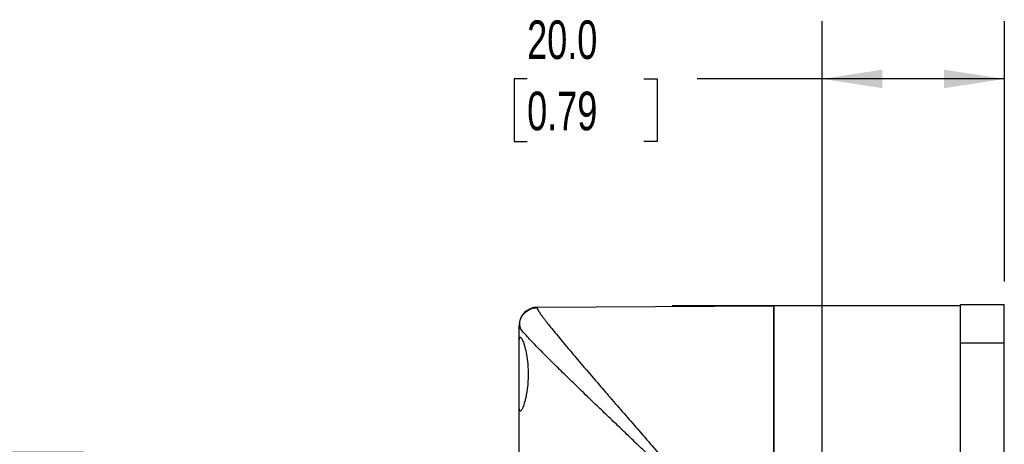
# Model space of a CAD drawing. Header units: millimetres. Extents: x 13 to 546, y 13 to 419.
# Tile 14 of 20: x 228 to 336, y 187 to 233. Entities that reach past the tile are written whole.
import ezdxf

# ---------------------------------------------------------------- set-up
doc = ezdxf.new("R2010")
doc.units = ezdxf.units.MM
doc.header["$LTSCALE"] = 2
doc.linetypes.add('SLD-Solid', pattern=[0])
doc.layers.add('DIMENSIONS', color=140, linetype='SLD-Solid', lineweight=25)
doc.styles.add('SLDTEXTSTYLE0', font='TXT', dxfattribs={"width": 0.7})
doc.dimstyles.new('SLDDIMSTYLE0', dxfattribs={"dimtxt": 4.316016, "dimasz": 6.604, "dimexe": 0, "dimexo": 0.0625, "dimgap": 1.079004, "dimtad": 0, "dimtih": 1, "dimtoh": 1, "dimrnd": 1e-09, "dimzin": 4, "dimdsep": 46, "dimtxsty": 'SLDTEXTSTYLE0', "dimsah": 1, "dimcen": 0.09, "dimadec": 0, "dimazin": 1, "dimtfac": 1, "dimtofl": 0, "dimtmove": 0, "dimatfit": 3, "dimfxl": 0, "dimfrac": 2, "dimtolj": 1, "dimtzin": 12, "dimarcsym": 0})
doc.dimstyles.new('SLDDIMSTYLE2', dxfattribs={"dimtxt": 4.316016, "dimasz": 6.604, "dimexe": 0, "dimexo": 0.0625, "dimgap": 1.079004, "dimtad": 0, "dimtih": 1, "dimtoh": 1, "dimrnd": 1e-09, "dimzin": 12, "dimdsep": 46, "dimtxsty": 'SLDTEXTSTYLE0', "dimsah": 1, "dimcen": 0.09, "dimadec": 0, "dimazin": 3, "dimtfac": 1, "dimtmove": 0, "dimatfit": 0, "dimfxl": 0, "dimfrac": 2, "dimtolj": 1, "dimtzin": 12, "dimarcsym": 0})

# ---------------------------------------------------------------- blocks, each defined once
blk = doc.blocks.new('_D_3')
at = {"layer": 'DIMENSIONS'}
for p, q in [((316.27, 168.34), (316.27, 233.06)), ((336.27, 204.49), (336.27, 233.06)), ((283.85, 226.71), (282.41, 226.71)), ((282.41, 226.71), (282.41, 219.85)), ((296.68, 226.71), (298.13, 226.71)), ((298.13, 226.71), (298.13, 219.85)), ((316.27, 226.71), (302.53, 226.71)), ((336.27, 226.71), (316.27, 226.71)), ((282.41, 219.85), (283.85, 219.85)), ((298.13, 219.85), (296.68, 219.85))]:
    blk.add_line(p, q, dxfattribs=at)
for points in [[(316.27, 226.71), (322.87, 225.69), (322.87, 227.72)], [(336.27, 226.71), (329.66, 227.72), (329.66, 225.69)]]:
    blk.add_solid(points, dxfattribs=at)
at = {"layer": 'DIMENSIONS', "char_height": 4.233, "attachment_point": 1, "style": 'SLDTEXTSTYLE0'}
for s, insert in [('20.0', (283.85, 233.13)), ('0.79', (283.85, 225.31))]:
    blk.add_mtext(s, dxfattribs=dict(at, insert=insert))
blk = doc.blocks.new('_D_6')
at = {"layer": 'DIMENSIONS'}
for p, q in [((213.24, 185.7), (213.24, 198.4)), ((235.14, 185.7), (206.89, 185.7)), ((206.82, 167.36), (205.37, 167.36)), ((205.37, 167.36), (205.37, 160.5)), ((219.65, 167.36), (221.1, 167.36)), ((221.1, 167.36), (221.1, 160.5)), ((205.37, 160.5), (206.82, 160.5)), ((221.1, 160.5), (219.65, 160.5)), ((235.14, 145.9), (206.89, 145.9)), ((213.24, 145.9), (213.24, 133.2))]:
    blk.add_line(p, q, dxfattribs=at)
for points in [[(213.24, 185.7), (214.25, 192.3), (212.22, 192.3)], [(213.24, 145.9), (212.22, 139.3), (214.25, 139.3)]]:
    blk.add_solid(points, dxfattribs=at)
at = {"layer": 'DIMENSIONS', "char_height": 4.233, "attachment_point": 1, "style": 'SLDTEXTSTYLE0'}
for s, insert in [('39.8', (206.82, 173.78)), ('1.57', (206.82, 165.95))]:
    blk.add_mtext(s, dxfattribs=dict(at, insert=insert))

msp = doc.modelspace()

# ---------------------------------------------------------------- linework, layer by layer
for p, q in [((284.956, 201.649), (310.967, 201.801)), ((284.956, 201.591), (284.956, 201.649)), ((299.767, 201.801), (299.767, 201.735)), ((310.434, 201.801), (299.767, 201.801)), ((310.967, 201.801), (310.434, 201.801)), ((310.434, 201.801), (310.434, 201.797)), ((331.467, 201.801), (310.967, 201.801)), ((310.967, 201.801), (310.967, 183.061)), ((310.967, 183.061), (310.967, 201.801)), ((331.467, 201.948), (336.267, 201.948)), ((331.467, 197.748), (331.467, 201.948)), ((336.267, 197.748), (336.267, 201.948)), ((282.967, 197.486), (282.967, 199.596)), ((282.967, 191.115), (282.967, 197.486)), ((331.467, 197.748), (336.267, 197.748)), ((331.467, 180.671), (331.467, 197.748)), ((336.267, 182.801), (336.267, 197.748)), ((282.967, 140.486), (282.967, 191.115))]:
    msp.add_line(p, q)
msp.add_arc((284.967, 199.649), 2, 90.33333, 180)
for points, knots in [([(283.042, 199.975), (283.061, 200.105), (283.115, 200.493), (283.522, 201.034), (284.171, 201.498), (284.694, 201.56), (284.956, 201.591)], [0, 0, 0, 0, 0.143419, 0.428946, 0.714473, 1, 1, 1, 1]), ([(284.956, 201.591), (284.956, 201.581), (284.958, 201.559), (284.969, 201.518), (284.988, 201.469), (285.014, 201.412), (285.048, 201.348), (285.089, 201.275), (285.138, 201.195), (285.195, 201.107), (285.258, 201.011), (285.33, 200.907), (285.408, 200.795), (285.495, 200.675), (285.589, 200.548), (285.69, 200.412), (285.799, 200.268), (285.915, 200.117), (286.039, 199.957), (286.17, 199.79), (286.41, 199.487), (286.791, 199.015), (287.354, 198.328), (287.995, 197.558), (288.894, 196.489), (290.135, 195.033), (291.637, 193.283), (293.178, 191.5), (294.641, 189.813), (296.195, 188.027), (297.487, 186.539), (298.573, 185.284), (299.469, 184.244), (300.337, 183.226), (301, 182.439), (301.467, 181.883), (301.851, 181.412), (302.271, 180.885), (302.647, 180.395), (302.977, 179.934), (303.235, 179.532), (303.406, 179.215), (303.515, 178.97), (303.593, 178.736), (303.642, 178.514), (303.649, 178.37), (303.652, 178.301)], [0, 0, 0, 0, 0.0104363, 0.0208978, 0.0313876, 0.041909, 0.0524653, 0.0630595, 0.0736949, 0.0843745, 0.0951014, 0.1058787, 0.1167094, 0.1275963, 0.1385424, 0.1495506, 0.1606236, 0.1717642, 0.1829752, 0.1942591, 0.2056186, 0.2418948, 0.27925, 0.3177525, 0.3574647, 0.4287469, 0.5052718, 0.5650711, 0.6292074, 0.6877361, 0.752687, 0.7816686, 0.814436, 0.8566383, 0.8822671, 0.8913158, 0.9107891, 0.9274791, 0.9413889, 0.9566354, 0.9694718, 0.9766833, 0.9832849, 0.9893257, 0.9948699, 1, 1, 1, 1]), ([(283.119, 199.3), (283.118, 199.302), (282.971, 199.483), (282.969, 199.54), (282.967, 199.596)], [0, 0, 0, 0, 0.0072433, 1, 1, 1, 1]), ([(283.007, 199.982), (283.002, 199.884), (282.994, 199.687), (283.079, 199.425), (283.121, 199.295)], [0, 0, 0, 0, 0.5022942, 1, 1, 1, 1]), ([(303.533, 178.301), (303.526, 178.394), (303.51, 178.593), (303.406, 178.869), (303.263, 179.141), (302.892, 179.698), (302.203, 180.472), (301.214, 181.499), (300.19, 182.512), (299.141, 183.533), (298.112, 184.529), (296.946, 185.649), (295.677, 186.863), (294.308, 188.176), (292.977, 189.451), (291.692, 190.684), (290.594, 191.739), (289.684, 192.615), (288.938, 193.336), (288.239, 194.016), (287.56, 194.679), (286.905, 195.322), (286.279, 195.941), (285.709, 196.51), (285.115, 197.11), (284.525, 197.715), (283.98, 198.291), (283.456, 198.865), (283.247, 199.136), (283.119, 199.3)], [0, 0, 0, 0, 0.00739945, 0.01570043, 0.02316251, 0.03172445, 0.06870782, 0.10512492, 0.14528104, 0.18384294, 0.22284241, 0.26126189, 0.3160067, 0.36824323, 0.42122127, 0.47494534, 0.52620648, 0.5610078, 0.59487629, 0.62782662, 0.65987473, 0.69491066, 0.72905609, 0.76234087, 0.79479724, 0.84147383, 0.88683976, 0.93102784, 1, 1, 1, 1]), ([(282.967, 197.486), (282.967, 197.723), (282.973, 197.912), (282.997, 198.126), (283.007, 198.185), (283.033, 198.276), (283.048, 198.308), (283.084, 198.347), (283.104, 198.353), (283.15, 198.339), (283.175, 198.319), (283.257, 198.22), (283.32, 198.101), (283.42, 197.855), (283.454, 197.762), (283.523, 197.553), (283.557, 197.436), (283.659, 197.061), (283.723, 196.776), (283.836, 196.134), (283.882, 195.791), (283.93, 195.246), (283.942, 195.057), (283.959, 194.682), (283.963, 194.494), (283.963, 194.115), (283.959, 193.924), (283.942, 193.546), (283.93, 193.361), (283.883, 192.817), (283.836, 192.466), (283.752, 191.99), (283.722, 191.839), (283.659, 191.552), (283.625, 191.415), (283.524, 191.04), (283.454, 190.83), (283.32, 190.499), (283.258, 190.383), (283.176, 190.283), (283.15, 190.262), (283.105, 190.248), (283.084, 190.254), (283.049, 190.292), (283.033, 190.324), (283.007, 190.416), (282.997, 190.474), (282.974, 190.686), (282.967, 190.878), (282.967, 191.115)], [0, 0, 0, 0, 0.0625, 0.0625, 0.09375, 0.09375, 0.125, 0.125, 0.15625, 0.15625, 0.1875, 0.1875, 0.25, 0.25, 0.28125, 0.28125, 0.3125, 0.3125, 0.375, 0.375, 0.4375, 0.4375, 0.46875, 0.46875, 0.5, 0.5, 0.53125, 0.53125, 0.5625, 0.5625, 0.625, 0.625, 0.65625, 0.65625, 0.6875, 0.6875, 0.75, 0.75, 0.8125, 0.8125, 0.84375, 0.84375, 0.875, 0.875, 0.90625, 0.90625, 0.9375, 0.9375, 1, 1, 1, 1])]:
    msp.add_open_spline(points, degree=3, knots=knots)

# ---------------------------------------------------------------- dimensions: what is measured, and where the dimension line sits
at = {"layer": 'DIMENSIONS'}
dim = msp.add_linear_dim(base=(316.267, 226.708), p1=(336.267, 201.948), p2=(316.267, 165.801), dimstyle='SLDDIMSTYLE0', dxfattribs=at)
dim.commit()
dim.dimension.update_dxf_attribs({"geometry": '_D_3', "text_midpoint": (290.268, 226.708), "dimtype": 160})
dim = msp.add_linear_dim(base=(213.236, 145.901), p1=(237.676, 185.701), p2=(237.676, 145.901), angle=90, dimstyle='SLDDIMSTYLE2', dxfattribs=at)
dim.commit()
dim.dimension.update_dxf_attribs({"geometry": '_D_6', "text_midpoint": (213.236, 167.355), "dimtype": 160})

doc.saveas('drawing.dxf')
